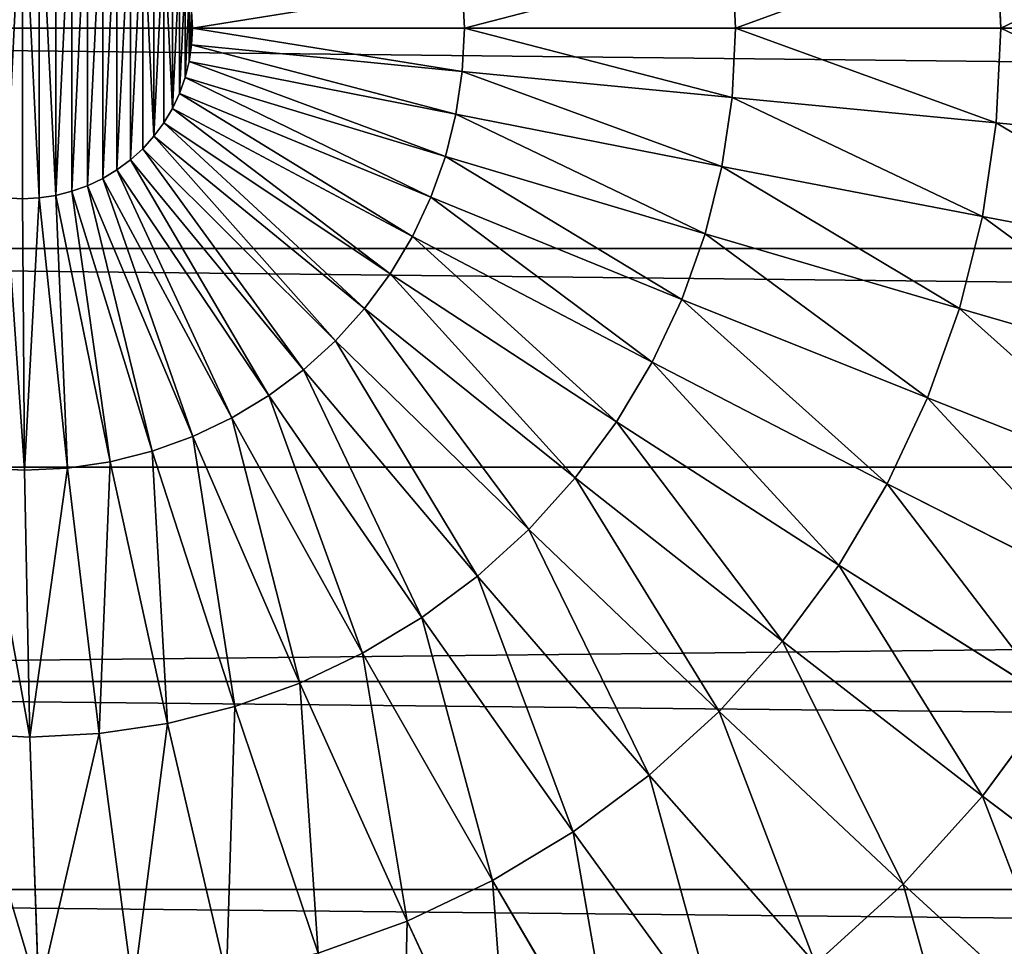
# Model space of a CAD drawing. Extents: x 34 to 1129, y -19 to 489.
# Tile 11 of 237: x 68.99 to 74.68, y 229.43 to 234.78. Entities that reach past the tile are written whole.
import ezdxf

# ---------------------------------------------------------------- set-up
doc = ezdxf.new("R2010")
doc.units = 0
doc.layers.get('0').update_dxf_attribs({"color": 13, "linetype": 'CONTINUOUS'})

# ---------------------------------------------------------------- blocks, each defined once
blk = doc.blocks.new('GROUP_6')
for p, q in [((18.5564, 13.5473, 0.9134), (18.5833, 13, 0.9134)), ((17.0754, 13.4014, 0.4089), (17.0951, 13, 0.4089)), ((15.5414, 13.2503, 0.1027), (15.5537, 13, 0.1027)), ((13.9855, 13), (13.9808, 13.0966)), ((0, 13, 12), (0, 13, 1118)), ((13.9808, 12.9034), (13.9855, 13)), ((15.5537, 13, 0.1027), (13.9855, 13)), ((15.5537, 13, 0.1027), (15.5414, 12.7497, 0.1027)), ((17.0951, 13, 0.4089), (15.5537, 13, 0.1027)), ((17.0951, 13, 0.4089), (17.0754, 12.5986, 0.4089)), ((18.5833, 13, 0.9134), (17.0951, 13, 0.4089)), ((18.5833, 13, 0.9134), (18.5564, 12.4527, 0.9134)), ((19.9928, 13, 1.6077), (18.5833, 13, 0.9134)), ((13.9666, 12.8077), (13.9808, 12.9034)), ((15.5414, 12.7497, 0.1027), (13.9808, 12.9034)), ((13.9431, 12.7139), (13.9666, 12.8077)), ((15.5047, 12.5018, 0.1027), (13.9666, 12.8077)), ((15.5414, 12.7497, 0.1027), (15.5047, 12.5018, 0.1027)), ((17.0754, 12.5986, 0.4089), (15.5414, 12.7497, 0.1027)), ((13.9105, 12.6229), (13.9431, 12.7139)), ((15.4438, 12.2587, 0.1027), (13.9431, 12.7139)), ((13.8692, 12.5354), (13.9105, 12.6229)), ((15.3593, 12.0227, 0.1027), (13.9105, 12.6229)), ((17.0754, 12.5986, 0.4089), (17.0164, 12.2011, 0.4089)), ((18.5564, 12.4527, 0.9134), (17.0754, 12.5986, 0.4089)), ((13.8194, 12.4525), (13.8692, 12.5354)), ((15.2522, 11.7962, 0.1027), (13.8692, 12.5354)), ((13.7618, 12.3748), (13.8194, 12.4525)), ((15.1233, 11.5812, 0.1027), (13.8194, 12.4525)), ((15.5047, 12.5018, 0.1027), (15.4438, 12.2587, 0.1027)), ((17.0164, 12.2011, 0.4089), (15.5047, 12.5018, 0.1027)), ((18.5564, 12.4527, 0.9134), (18.476, 11.9108, 0.9134)), ((19.9591, 12.3146, 1.6077), (18.5564, 12.4527, 0.9134)), ((13.6969, 12.3031), (13.7618, 12.3748)), ((14.9741, 11.3799, 0.1027), (13.7618, 12.3748)), ((13.6252, 12.2382), (13.6969, 12.3031)), ((14.8058, 11.1942, 0.1027), (13.6969, 12.3031)), ((13.5475, 12.1806), (13.6252, 12.2382)), ((14.6201, 11.0259, 0.1027), (13.6252, 12.2382)), ((15.4438, 12.2587, 0.1027), (15.3593, 12.0227, 0.1027)), ((16.9188, 11.8113, 0.4089), (15.4438, 12.2587, 0.1027)), ((13.4646, 12.1308), (13.5475, 12.1806)), ((14.4188, 10.8767, 0.1027), (13.5475, 12.1806)), ((17.0164, 12.2011, 0.4089), (16.9188, 11.8113, 0.4089)), ((18.476, 11.9108, 0.9134), (17.0164, 12.2011, 0.4089)), ((13.3771, 12.0895), (13.4646, 12.1308)), ((14.2038, 10.7478, 0.1027), (13.4646, 12.1308)), ((13.1923, 12.0334), (13.2861, 12.0569)), ((13.2861, 12.0569), (13.3771, 12.0895)), ((13.7413, 10.5562, 0.1027), (13.2861, 12.0569)), ((13.9773, 10.6407, 0.1027), (13.3771, 12.0895)), ((12.9034, 12.0192), (13, 12.0145)), ((13, 12.0145), (13.0966, 12.0192)), ((13, 10.4463, 0.1027), (13, 12.0145)), ((13.0966, 12.0192), (13.1923, 12.0334)), ((13.2503, 10.4586, 0.1027), (13.0966, 12.0192)), ((13.4982, 10.4953, 0.1027), (13.1923, 12.0334)), ((15.3593, 12.0227, 0.1027), (15.2522, 11.7962, 0.1027)), ((16.7834, 11.4329, 0.4089), (15.3593, 12.0227, 0.1027)), ((18.476, 11.9108, 0.9134), (18.3429, 11.3793, 0.9134)), ((19.8584, 11.6358, 1.6077), (18.476, 11.9108, 0.9134)), ((15.2522, 11.7962, 0.1027), (15.1233, 11.5812, 0.1027)), ((16.6116, 11.0696, 0.4089), (15.2522, 11.7962, 0.1027)), ((16.9188, 11.8113, 0.4089), (16.7834, 11.4329, 0.4089)), ((18.3429, 11.3793, 0.9134), (16.9188, 11.8113, 0.4089)), ((0.0626, 11.7258, 12), (0.0626, 11.7258, 1118)), ((15.1233, 11.5812, 0.1027), (14.9741, 11.3799, 0.1027)), ((16.405, 10.7249, 0.4089), (15.1233, 11.5812, 0.1027)), ((16.7834, 11.4329, 0.4089), (16.6116, 11.0696, 0.4089)), ((18.1583, 10.8634, 0.9134), (16.7834, 11.4329, 0.4089)), ((14.9741, 11.3799, 0.1027), (14.8058, 11.1942, 0.1027)), ((16.1656, 10.4021, 0.4089), (14.9741, 11.3799, 0.1027)), ((18.3429, 11.3793, 0.9134), (18.1583, 10.8634, 0.9134)), ((19.6917, 10.9701, 1.6077), (18.3429, 11.3793, 0.9134)), ((14.8058, 11.1942, 0.1027), (14.6201, 11.0259, 0.1027)), ((15.8957, 10.1043, 0.4089), (14.8058, 11.1942, 0.1027)), ((16.6116, 11.0696, 0.4089), (16.405, 10.7249, 0.4089)), ((17.924, 10.3681, 0.9134), (16.6116, 11.0696, 0.4089)), ((14.6201, 11.0259, 0.1027), (14.4188, 10.8767, 0.1027)), ((15.5979, 9.8344, 0.4089), (14.6201, 11.0259, 0.1027)), ((14.4188, 10.8767, 0.1027), (14.2038, 10.7478, 0.1027)), ((15.2751, 9.595, 0.4089), (14.4188, 10.8767, 0.1027)), ((18.1583, 10.8634, 0.9134), (17.924, 10.3681, 0.9134)), ((19.4605, 10.324, 1.6077), (18.1583, 10.8634, 0.9134)), ((14.2038, 10.7478, 0.1027), (13.9773, 10.6407, 0.1027)), ((14.9304, 9.3884, 0.4089), (14.2038, 10.7478, 0.1027)), ((16.405, 10.7249, 0.4089), (16.1656, 10.4021, 0.4089)), ((17.6423, 9.8981, 0.9134), (16.405, 10.7249, 0.4089)), ((13.9773, 10.6407, 0.1027), (13.7413, 10.5562, 0.1027)), ((14.5671, 9.2166, 0.4089), (13.9773, 10.6407, 0.1027)), ((13.7413, 10.5562, 0.1027), (13.4982, 10.4953, 0.1027)), ((14.1887, 9.0812, 0.4089), (13.7413, 10.5562, 0.1027)), ((0.2498, 10.4638, 12), (0.2498, 10.4638, 1118)), ((13.4982, 10.4953, 0.1027), (13.2503, 10.4586, 0.1027)), ((13.7989, 8.9836, 0.4089), (13.4982, 10.4953, 0.1027)), ((13, 10.4463, 0.1027), (12.7497, 10.4586, 0.1027)), ((13.2503, 10.4586, 0.1027), (13, 10.4463, 0.1027)), ((13, 8.9049, 0.4089), (13, 10.4463, 0.1027)), ((13.4014, 8.9246, 0.4089), (13.2503, 10.4586, 0.1027)), ((16.1656, 10.4021, 0.4089), (15.8957, 10.1043, 0.4089)), ((17.3159, 9.458, 0.9134), (16.1656, 10.4021, 0.4089)), ((17.924, 10.3681, 0.9134), (17.6423, 9.8981, 0.9134)), ((19.1671, 9.7036, 1.6077), (17.924, 10.3681, 0.9134)), ((15.8957, 10.1043, 0.4089), (15.5979, 9.8344, 0.4089)), ((16.948, 9.052, 0.9134), (15.8957, 10.1043, 0.4089)), ((17.6423, 9.8981, 0.9134), (17.3159, 9.458, 0.9134)), ((18.8143, 9.115, 1.6077), (17.6423, 9.8981, 0.9134)), ((15.5979, 9.8344, 0.4089), (15.2751, 9.595, 0.4089)), ((16.542, 8.6841, 0.9134), (15.5979, 9.8344, 0.4089)), ((15.2751, 9.595, 0.4089), (14.9304, 9.3884, 0.4089)), ((16.1019, 8.3577, 0.9134), (15.2751, 9.595, 0.4089)), ((17.3159, 9.458, 0.9134), (16.948, 9.052, 0.9134)), ((18.4055, 8.5638, 1.6077), (17.3159, 9.458, 0.9134)), ((14.9304, 9.3884, 0.4089), (14.5671, 9.2166, 0.4089)), ((15.6319, 8.076, 0.9134), (14.9304, 9.3884, 0.4089)), ((0.5598, 9.2263, 12), (0.5598, 9.2263, 1118)), ((14.5671, 9.2166, 0.4089), (14.1887, 9.0812, 0.4089)), ((15.1366, 7.8417, 0.9134), (14.5671, 9.2166, 0.4089)), ((18.8143, 9.115, 1.6077), (18.4055, 8.5638, 1.6077)), ((14.1887, 9.0812, 0.4089), (13.7989, 8.9836, 0.4089)), ((14.6207, 7.6571, 0.9134), (14.1887, 9.0812, 0.4089)), ((16.948, 9.052, 0.9134), (16.542, 8.6841, 0.9134)), ((17.9446, 8.0554, 1.6077), (16.948, 9.052, 0.9134)), ((13.7989, 8.9836, 0.4089), (13.4014, 8.9246, 0.4089)), ((14.0892, 7.524, 0.9134), (13.7989, 8.9836, 0.4089)), ((13, 8.9049, 0.4089), (12.5986, 8.9246, 0.4089)), ((13.4014, 8.9246, 0.4089), (13, 8.9049, 0.4089)), ((13, 7.4167, 0.9134), (13, 8.9049, 0.4089)), ((13.5473, 7.4436, 0.9134), (13.4014, 8.9246, 0.4089)), ((16.542, 8.6841, 0.9134), (16.1019, 8.3577, 0.9134)), ((17.4362, 7.5945, 1.6077), (16.542, 8.6841, 0.9134)), ((18.4055, 8.5638, 1.6077), (17.9446, 8.0554, 1.6077)), ((19.4156, 7.7349, 2.4798), (18.4055, 8.5638, 1.6077)), ((16.1019, 8.3577, 0.9134), (15.6319, 8.076, 0.9134)), ((16.885, 7.1857, 1.6077), (16.1019, 8.3577, 0.9134)), ((15.6319, 8.076, 0.9134), (15.1366, 7.8417, 0.9134)), ((16.2964, 6.8329, 1.6077), (15.6319, 8.076, 0.9134)), ((0.9896, 8.0251, 12), (0.9896, 8.0251, 1118)), ((17.9446, 8.0554, 1.6077), (17.4362, 7.5945, 1.6077)), ((18.8686, 7.1314, 2.4798), (17.9446, 8.0554, 1.6077)), ((15.1366, 7.8417, 0.9134), (14.6207, 7.6571, 0.9134)), ((15.676, 6.5395, 1.6077), (15.1366, 7.8417, 0.9134))]:
    blk.add_line(p, q)
mesh = blk.add_polyface()
corners = [(0, 13, 1118), (0.0626, 14.2742, 12), (0, 13, 12), (0.0626, 14.2742, 1118)]
mesh.append_faces([[corners[k] for k in face] for face in [(0, 1, 2), (1, 0, 3)]], dxfattribs={"vtx0": -1})
mesh = blk.add_polyface()
corners = [(12.0192, 13.0966), (12.0192, 12.9034), (12.0145, 13), (12.0334, 13.1923), (12.0334, 12.8077), (12.0569, 13.2861), (12.0569, 12.7139), (12.0895, 13.3771), (12.0895, 12.6229), (12.1308, 13.4646), (12.1308, 12.5354), (12.1806, 12.4525), (12.1806, 13.5475), (12.2382, 13.6252), (12.2382, 12.3748), (12.3031, 13.6969), (12.3031, 12.3031), (12.3748, 13.7618), (12.3748, 12.2382), (12.4525, 13.8194), (12.4525, 12.1806), (12.5354, 13.8692), (12.5354, 12.1308), (12.6229, 12.0895), (12.6229, 13.9105), (12.7139, 12.0569), (12.7139, 13.9431), (12.8077, 13.9666), (12.8077, 12.0334), (12.9034, 13.9808), (12.9034, 12.0192), (13, 13.9855), (13, 12.0145), (13.0966, 12.0192), (13.0966, 13.9808), (13.1923, 12.0334), (13.1923, 13.9666), (13.2861, 13.9431), (13.2861, 12.0569), (13.3771, 13.9105), (13.3771, 12.0895), (13.4646, 13.8692), (13.4646, 12.1308), (13.5475, 13.8194), (13.5475, 12.1806), (13.6252, 13.7618), (13.6252, 12.2382), (13.6969, 13.6969), (13.6969, 12.3031), (13.7618, 12.3748), (13.7618, 13.6252), (13.8194, 13.5475), (13.8194, 12.4525), (13.8692, 12.5354), (13.8692, 13.4646), (13.9105, 13.3771), (13.9105, 12.6229), (13.9431, 13.2861), (13.9431, 12.7139), (13.9666, 13.1923), (13.9666, 12.8077), (13.9808, 13.0966), (13.9808, 12.9034), (13.9855, 13)]
mesh.append_faces([[corners[k] for k in face] for face in [(0, 1, 2), (62, 61, 63)]], dxfattribs={"vtx0": -1})
mesh.append_faces([[corners[k] for k in face] for face in [(1, 3, 4), (4, 5, 6), (6, 7, 8), (8, 9, 10), (10, 9, 11), (11, 13, 14), (14, 15, 16), (16, 17, 18), (18, 19, 20), (20, 21, 22), (22, 21, 23), (23, 24, 25), (25, 27, 28), (28, 29, 30), (30, 31, 32), (32, 31, 33), (33, 34, 35), (35, 37, 38), (38, 39, 40), (40, 41, 42), (42, 43, 44), (44, 45, 46), (46, 47, 48), (48, 47, 49), (49, 51, 52), (52, 51, 53), (53, 55, 56), (56, 57, 58), (58, 59, 60), (60, 61, 62)]], dxfattribs={"vtx0": -1, "vtx1": -1})
mesh.append_faces([[corners[k] for k in face] for face in [(1, 0, 3), (4, 3, 5), (6, 5, 7), (8, 7, 9), (11, 9, 12), (11, 12, 13), (14, 13, 15), (16, 15, 17), (18, 17, 19), (20, 19, 21), (23, 21, 24), (25, 24, 26), (25, 26, 27), (28, 27, 29), (30, 29, 31), (33, 31, 34), (35, 34, 36), (35, 36, 37), (38, 37, 39), (40, 39, 41), (42, 41, 43), (44, 43, 45), (46, 45, 47), (49, 47, 50), (49, 50, 51), (53, 51, 54), (53, 54, 55), (56, 55, 57), (58, 57, 59), (60, 59, 61)]], dxfattribs={"vtx0": -1, "vtx2": -1})
mesh = blk.add_polyface()
corners = [(19.9591, 13.6854, 1.6077), (18.5833, 13, 0.9134), (18.5564, 13.5473, 0.9134), (19.9928, 13, 1.6077)]
mesh.append_faces([[corners[k] for k in face] for face in [(0, 1, 2), (1, 0, 3)]], dxfattribs={"vtx0": -1})
mesh = blk.add_polyface()
corners = [(18.5564, 13.5473, 0.9134), (17.0951, 13, 0.4089), (17.0754, 13.4014, 0.4089), (18.5833, 13, 0.9134)]
mesh.append_faces([[corners[k] for k in face] for face in [(0, 1, 2), (1, 0, 3)]], dxfattribs={"vtx0": -1})
mesh = blk.add_polyface()
corners = [(17.0754, 13.4014, 0.4089), (15.5537, 13, 0.1027), (15.5414, 13.2503, 0.1027), (17.0951, 13, 0.4089)]
mesh.append_faces([[corners[k] for k in face] for face in [(0, 1, 2), (1, 0, 3)]], dxfattribs={"vtx0": -1})
mesh = blk.add_polyface()
corners = [(15.5414, 13.2503, 0.1027), (13.9855, 13), (13.9808, 13.0966), (15.5537, 13, 0.1027)]
mesh.append_faces([[corners[k] for k in face] for face in [(0, 1, 2), (1, 0, 3)]], dxfattribs={"vtx0": -1})
mesh = blk.add_polyface()
corners = [(0.0626, 11.7258, 1118), (0, 13, 12), (0.0626, 11.7258, 12), (0, 13, 1118)]
mesh.append_faces([[corners[k] for k in face] for face in [(0, 1, 2), (1, 0, 3)]], dxfattribs={"vtx0": -1})
mesh = blk.add_polyface()
corners = [(13.9855, 13), (15.5414, 12.7497, 0.1027), (13.9808, 12.9034), (15.5537, 13, 0.1027)]
mesh.append_faces([[corners[k] for k in face] for face in [(0, 1, 2), (1, 0, 3)]], dxfattribs={"vtx0": -1})
mesh = blk.add_polyface()
corners = [(15.5537, 13, 0.1027), (17.0754, 12.5986, 0.4089), (15.5414, 12.7497, 0.1027), (17.0951, 13, 0.4089)]
mesh.append_faces([[corners[k] for k in face] for face in [(0, 1, 2), (1, 0, 3)]], dxfattribs={"vtx0": -1})
mesh = blk.add_polyface()
corners = [(17.0951, 13, 0.4089), (18.5564, 12.4527, 0.9134), (17.0754, 12.5986, 0.4089), (18.5833, 13, 0.9134)]
mesh.append_faces([[corners[k] for k in face] for face in [(0, 1, 2), (1, 0, 3)]], dxfattribs={"vtx0": -1})
mesh = blk.add_polyface()
corners = [(18.5833, 13, 0.9134), (19.9591, 12.3146, 1.6077), (18.5564, 12.4527, 0.9134), (19.9928, 13, 1.6077)]
mesh.append_faces([[corners[k] for k in face] for face in [(0, 1, 2), (1, 0, 3)]], dxfattribs={"vtx0": -1})
mesh = blk.add_polyface()
corners = [(13.9808, 12.9034), (15.5047, 12.5018, 0.1027), (13.9666, 12.8077), (15.5414, 12.7497, 0.1027)]
mesh.append_faces([[corners[k] for k in face] for face in [(0, 1, 2), (1, 0, 3)]], dxfattribs={"vtx0": -1})
mesh = blk.add_polyface()
corners = [(13.9666, 12.8077), (15.4438, 12.2587, 0.1027), (13.9431, 12.7139), (15.5047, 12.5018, 0.1027)]
mesh.append_faces([[corners[k] for k in face] for face in [(0, 1, 2), (1, 0, 3)]], dxfattribs={"vtx0": -1})
mesh = blk.add_polyface()
corners = [(15.5414, 12.7497, 0.1027), (17.0164, 12.2011, 0.4089), (15.5047, 12.5018, 0.1027), (17.0754, 12.5986, 0.4089)]
mesh.append_faces([[corners[k] for k in face] for face in [(0, 1, 2), (1, 0, 3)]], dxfattribs={"vtx0": -1})
mesh = blk.add_polyface()
corners = [(13.9431, 12.7139), (15.3593, 12.0227, 0.1027), (13.9105, 12.6229), (15.4438, 12.2587, 0.1027)]
mesh.append_faces([[corners[k] for k in face] for face in [(0, 1, 2), (1, 0, 3)]], dxfattribs={"vtx0": -1})
mesh = blk.add_polyface()
corners = [(13.9105, 12.6229), (15.2522, 11.7962, 0.1027), (13.8692, 12.5354), (15.3593, 12.0227, 0.1027)]
mesh.append_faces([[corners[k] for k in face] for face in [(0, 1, 2), (1, 0, 3)]], dxfattribs={"vtx0": -1})
mesh = blk.add_polyface()
corners = [(17.0754, 12.5986, 0.4089), (18.476, 11.9108, 0.9134), (17.0164, 12.2011, 0.4089), (18.5564, 12.4527, 0.9134)]
mesh.append_faces([[corners[k] for k in face] for face in [(0, 1, 2), (1, 0, 3)]], dxfattribs={"vtx0": -1})
mesh = blk.add_polyface()
corners = [(13.8692, 12.5354), (15.1233, 11.5812, 0.1027), (13.8194, 12.4525), (15.2522, 11.7962, 0.1027)]
mesh.append_faces([[corners[k] for k in face] for face in [(0, 1, 2), (1, 0, 3)]], dxfattribs={"vtx0": -1})
mesh = blk.add_polyface()
corners = [(13.8194, 12.4525), (14.9741, 11.3799, 0.1027), (13.7618, 12.3748), (15.1233, 11.5812, 0.1027)]
mesh.append_faces([[corners[k] for k in face] for face in [(0, 1, 2), (1, 0, 3)]], dxfattribs={"vtx0": -1})
mesh = blk.add_polyface()
corners = [(15.5047, 12.5018, 0.1027), (16.9188, 11.8113, 0.4089), (15.4438, 12.2587, 0.1027), (17.0164, 12.2011, 0.4089)]
mesh.append_faces([[corners[k] for k in face] for face in [(0, 1, 2), (1, 0, 3)]], dxfattribs={"vtx0": -1})
mesh = blk.add_polyface()
corners = [(18.5564, 12.4527, 0.9134), (19.8584, 11.6358, 1.6077), (18.476, 11.9108, 0.9134), (19.9591, 12.3146, 1.6077)]
mesh.append_faces([[corners[k] for k in face] for face in [(0, 1, 2), (1, 0, 3)]], dxfattribs={"vtx0": -1})
mesh = blk.add_polyface()
corners = [(13.7618, 12.3748), (14.8058, 11.1942, 0.1027), (13.6969, 12.3031), (14.9741, 11.3799, 0.1027)]
mesh.append_faces([[corners[k] for k in face] for face in [(0, 1, 2), (1, 0, 3)]], dxfattribs={"vtx0": -1})
mesh = blk.add_polyface()
corners = [(13.6969, 12.3031), (14.6201, 11.0259, 0.1027), (13.6252, 12.2382), (14.8058, 11.1942, 0.1027)]
mesh.append_faces([[corners[k] for k in face] for face in [(0, 1, 2), (1, 0, 3)]], dxfattribs={"vtx0": -1})
mesh = blk.add_polyface()
corners = [(13.6252, 12.2382), (14.4188, 10.8767, 0.1027), (13.5475, 12.1806), (14.6201, 11.0259, 0.1027)]
mesh.append_faces([[corners[k] for k in face] for face in [(0, 1, 2), (1, 0, 3)]], dxfattribs={"vtx0": -1})
mesh = blk.add_polyface()
corners = [(15.4438, 12.2587, 0.1027), (16.7834, 11.4329, 0.4089), (15.3593, 12.0227, 0.1027), (16.9188, 11.8113, 0.4089)]
mesh.append_faces([[corners[k] for k in face] for face in [(0, 1, 2), (1, 0, 3)]], dxfattribs={"vtx0": -1})
mesh = blk.add_polyface()
corners = [(13.5475, 12.1806), (14.2038, 10.7478, 0.1027), (13.4646, 12.1308), (14.4188, 10.8767, 0.1027)]
mesh.append_faces([[corners[k] for k in face] for face in [(0, 1, 2), (1, 0, 3)]], dxfattribs={"vtx0": -1})
mesh = blk.add_polyface()
corners = [(17.0164, 12.2011, 0.4089), (18.3429, 11.3793, 0.9134), (16.9188, 11.8113, 0.4089), (18.476, 11.9108, 0.9134)]
mesh.append_faces([[corners[k] for k in face] for face in [(0, 1, 2), (1, 0, 3)]], dxfattribs={"vtx0": -1})
mesh = blk.add_polyface()
corners = [(13.4646, 12.1308), (13.9773, 10.6407, 0.1027), (13.3771, 12.0895), (14.2038, 10.7478, 0.1027)]
mesh.append_faces([[corners[k] for k in face] for face in [(0, 1, 2), (1, 0, 3)]], dxfattribs={"vtx0": -1})
mesh = blk.add_polyface()
corners = [(13.2861, 12.0569), (13.4982, 10.4953, 0.1027), (13.1923, 12.0334), (13.7413, 10.5562, 0.1027)]
mesh.append_faces([[corners[k] for k in face] for face in [(0, 1, 2), (1, 0, 3)]], dxfattribs={"vtx0": -1})
mesh = blk.add_polyface()
corners = [(13.3771, 12.0895), (13.7413, 10.5562, 0.1027), (13.2861, 12.0569), (13.9773, 10.6407, 0.1027)]
mesh.append_faces([[corners[k] for k in face] for face in [(0, 1, 2), (1, 0, 3)]], dxfattribs={"vtx0": -1})
mesh = blk.add_polyface()
corners = [(12.9034, 12.0192), (13, 10.4463, 0.1027), (12.7497, 10.4586, 0.1027), (13, 12.0145)]
mesh.append_faces([[corners[k] for k in face] for face in [(0, 1, 2), (1, 0, 3)]], dxfattribs={"vtx0": -1})
mesh = blk.add_polyface()
corners = [(13.0966, 12.0192), (13, 10.4463, 0.1027), (13, 12.0145), (13.2503, 10.4586, 0.1027)]
mesh.append_faces([[corners[k] for k in face] for face in [(0, 1, 2), (1, 0, 3)]], dxfattribs={"vtx0": -1})
mesh = blk.add_polyface()
corners = [(13.1923, 12.0334), (13.2503, 10.4586, 0.1027), (13.0966, 12.0192), (13.4982, 10.4953, 0.1027)]
mesh.append_faces([[corners[k] for k in face] for face in [(0, 1, 2), (1, 0, 3)]], dxfattribs={"vtx0": -1})
mesh = blk.add_polyface()
corners = [(15.3593, 12.0227, 0.1027), (16.6116, 11.0696, 0.4089), (15.2522, 11.7962, 0.1027), (16.7834, 11.4329, 0.4089)]
mesh.append_faces([[corners[k] for k in face] for face in [(0, 1, 2), (1, 0, 3)]], dxfattribs={"vtx0": -1})
mesh = blk.add_polyface()
corners = [(18.476, 11.9108, 0.9134), (19.6917, 10.9701, 1.6077), (18.3429, 11.3793, 0.9134), (19.8584, 11.6358, 1.6077)]
mesh.append_faces([[corners[k] for k in face] for face in [(0, 1, 2), (1, 0, 3)]], dxfattribs={"vtx0": -1})
mesh = blk.add_polyface()
corners = [(15.2522, 11.7962, 0.1027), (16.405, 10.7249, 0.4089), (15.1233, 11.5812, 0.1027), (16.6116, 11.0696, 0.4089)]
mesh.append_faces([[corners[k] for k in face] for face in [(0, 1, 2), (1, 0, 3)]], dxfattribs={"vtx0": -1})
mesh = blk.add_polyface()
corners = [(16.9188, 11.8113, 0.4089), (18.1583, 10.8634, 0.9134), (16.7834, 11.4329, 0.4089), (18.3429, 11.3793, 0.9134)]
mesh.append_faces([[corners[k] for k in face] for face in [(0, 1, 2), (1, 0, 3)]], dxfattribs={"vtx0": -1})
mesh = blk.add_polyface()
corners = [(0.2498, 10.4638, 1118), (0.0626, 11.7258, 12), (0.2498, 10.4638, 12), (0.0626, 11.7258, 1118)]
mesh.append_faces([[corners[k] for k in face] for face in [(0, 1, 2), (1, 0, 3)]], dxfattribs={"vtx0": -1})
mesh = blk.add_polyface()
corners = [(15.1233, 11.5812, 0.1027), (16.1656, 10.4021, 0.4089), (14.9741, 11.3799, 0.1027), (16.405, 10.7249, 0.4089)]
mesh.append_faces([[corners[k] for k in face] for face in [(0, 1, 2), (1, 0, 3)]], dxfattribs={"vtx0": -1})
mesh = blk.add_polyface()
corners = [(16.7834, 11.4329, 0.4089), (17.924, 10.3681, 0.9134), (16.6116, 11.0696, 0.4089), (18.1583, 10.8634, 0.9134)]
mesh.append_faces([[corners[k] for k in face] for face in [(0, 1, 2), (1, 0, 3)]], dxfattribs={"vtx0": -1})
mesh = blk.add_polyface()
corners = [(14.9741, 11.3799, 0.1027), (15.8957, 10.1043, 0.4089), (14.8058, 11.1942, 0.1027), (16.1656, 10.4021, 0.4089)]
mesh.append_faces([[corners[k] for k in face] for face in [(0, 1, 2), (1, 0, 3)]], dxfattribs={"vtx0": -1})
mesh = blk.add_polyface()
corners = [(18.3429, 11.3793, 0.9134), (19.4605, 10.324, 1.6077), (18.1583, 10.8634, 0.9134), (19.6917, 10.9701, 1.6077)]
mesh.append_faces([[corners[k] for k in face] for face in [(0, 1, 2), (1, 0, 3)]], dxfattribs={"vtx0": -1})
mesh = blk.add_polyface()
corners = [(14.8058, 11.1942, 0.1027), (15.5979, 9.8344, 0.4089), (14.6201, 11.0259, 0.1027), (15.8957, 10.1043, 0.4089)]
mesh.append_faces([[corners[k] for k in face] for face in [(0, 1, 2), (1, 0, 3)]], dxfattribs={"vtx0": -1})
mesh = blk.add_polyface()
corners = [(16.6116, 11.0696, 0.4089), (17.6423, 9.8981, 0.9134), (16.405, 10.7249, 0.4089), (17.924, 10.3681, 0.9134)]
mesh.append_faces([[corners[k] for k in face] for face in [(0, 1, 2), (1, 0, 3)]], dxfattribs={"vtx0": -1})
mesh = blk.add_polyface()
corners = [(14.6201, 11.0259, 0.1027), (15.2751, 9.595, 0.4089), (14.4188, 10.8767, 0.1027), (15.5979, 9.8344, 0.4089)]
mesh.append_faces([[corners[k] for k in face] for face in [(0, 1, 2), (1, 0, 3)]], dxfattribs={"vtx0": -1})
mesh = blk.add_polyface()
corners = [(14.4188, 10.8767, 0.1027), (14.9304, 9.3884, 0.4089), (14.2038, 10.7478, 0.1027), (15.2751, 9.595, 0.4089)]
mesh.append_faces([[corners[k] for k in face] for face in [(0, 1, 2), (1, 0, 3)]], dxfattribs={"vtx0": -1})
mesh = blk.add_polyface()
corners = [(18.1583, 10.8634, 0.9134), (19.1671, 9.7036, 1.6077), (17.924, 10.3681, 0.9134), (19.4605, 10.324, 1.6077)]
mesh.append_faces([[corners[k] for k in face] for face in [(0, 1, 2), (1, 0, 3)]], dxfattribs={"vtx0": -1})
mesh = blk.add_polyface()
corners = [(14.2038, 10.7478, 0.1027), (14.5671, 9.2166, 0.4089), (13.9773, 10.6407, 0.1027), (14.9304, 9.3884, 0.4089)]
mesh.append_faces([[corners[k] for k in face] for face in [(0, 1, 2), (1, 0, 3)]], dxfattribs={"vtx0": -1})
mesh = blk.add_polyface()
corners = [(16.405, 10.7249, 0.4089), (17.3159, 9.458, 0.9134), (16.1656, 10.4021, 0.4089), (17.6423, 9.8981, 0.9134)]
mesh.append_faces([[corners[k] for k in face] for face in [(0, 1, 2), (1, 0, 3)]], dxfattribs={"vtx0": -1})
mesh = blk.add_polyface()
corners = [(13.9773, 10.6407, 0.1027), (14.1887, 9.0812, 0.4089), (13.7413, 10.5562, 0.1027), (14.5671, 9.2166, 0.4089)]
mesh.append_faces([[corners[k] for k in face] for face in [(0, 1, 2), (1, 0, 3)]], dxfattribs={"vtx0": -1})
mesh = blk.add_polyface()
corners = [(13.7413, 10.5562, 0.1027), (13.7989, 8.9836, 0.4089), (13.4982, 10.4953, 0.1027), (14.1887, 9.0812, 0.4089)]
mesh.append_faces([[corners[k] for k in face] for face in [(0, 1, 2), (1, 0, 3)]], dxfattribs={"vtx0": -1})
mesh = blk.add_polyface()
corners = [(0.2498, 10.4638, 1118), (0.5598, 9.2263, 12), (0.5598, 9.2263, 1118), (0.2498, 10.4638, 12)]
mesh.append_faces([[corners[k] for k in face] for face in [(0, 1, 2), (1, 0, 3)]], dxfattribs={"vtx0": -1})
mesh = blk.add_polyface()
corners = [(13.4982, 10.4953, 0.1027), (13.4014, 8.9246, 0.4089), (13.2503, 10.4586, 0.1027), (13.7989, 8.9836, 0.4089)]
mesh.append_faces([[corners[k] for k in face] for face in [(0, 1, 2), (1, 0, 3)]], dxfattribs={"vtx0": -1})
mesh = blk.add_polyface()
corners = [(12.7497, 10.4586, 0.1027), (13, 8.9049, 0.4089), (12.5986, 8.9246, 0.4089), (13, 10.4463, 0.1027)]
mesh.append_faces([[corners[k] for k in face] for face in [(0, 1, 2), (1, 0, 3)]], dxfattribs={"vtx0": -1})
mesh = blk.add_polyface()
corners = [(13.2503, 10.4586, 0.1027), (13, 8.9049, 0.4089), (13, 10.4463, 0.1027), (13.4014, 8.9246, 0.4089)]
mesh.append_faces([[corners[k] for k in face] for face in [(0, 1, 2), (1, 0, 3)]], dxfattribs={"vtx0": -1})
mesh = blk.add_polyface()
corners = [(16.1656, 10.4021, 0.4089), (16.948, 9.052, 0.9134), (15.8957, 10.1043, 0.4089), (17.3159, 9.458, 0.9134)]
mesh.append_faces([[corners[k] for k in face] for face in [(0, 1, 2), (1, 0, 3)]], dxfattribs={"vtx0": -1})
mesh = blk.add_polyface()
corners = [(17.924, 10.3681, 0.9134), (18.8143, 9.115, 1.6077), (17.6423, 9.8981, 0.9134), (19.1671, 9.7036, 1.6077)]
mesh.append_faces([[corners[k] for k in face] for face in [(0, 1, 2), (1, 0, 3)]], dxfattribs={"vtx0": -1})
mesh = blk.add_polyface()
corners = [(15.8957, 10.1043, 0.4089), (16.542, 8.6841, 0.9134), (15.5979, 9.8344, 0.4089), (16.948, 9.052, 0.9134)]
mesh.append_faces([[corners[k] for k in face] for face in [(0, 1, 2), (1, 0, 3)]], dxfattribs={"vtx0": -1})
mesh = blk.add_polyface()
corners = [(17.6423, 9.8981, 0.9134), (18.4055, 8.5638, 1.6077), (17.3159, 9.458, 0.9134), (18.8143, 9.115, 1.6077)]
mesh.append_faces([[corners[k] for k in face] for face in [(0, 1, 2), (1, 0, 3)]], dxfattribs={"vtx0": -1})
mesh = blk.add_polyface()
corners = [(15.5979, 9.8344, 0.4089), (16.1019, 8.3577, 0.9134), (15.2751, 9.595, 0.4089), (16.542, 8.6841, 0.9134)]
mesh.append_faces([[corners[k] for k in face] for face in [(0, 1, 2), (1, 0, 3)]], dxfattribs={"vtx0": -1})
mesh = blk.add_polyface()
corners = [(15.2751, 9.595, 0.4089), (15.6319, 8.076, 0.9134), (14.9304, 9.3884, 0.4089), (16.1019, 8.3577, 0.9134)]
mesh.append_faces([[corners[k] for k in face] for face in [(0, 1, 2), (1, 0, 3)]], dxfattribs={"vtx0": -1})
mesh = blk.add_polyface()
corners = [(17.3159, 9.458, 0.9134), (17.9446, 8.0554, 1.6077), (16.948, 9.052, 0.9134), (18.4055, 8.5638, 1.6077)]
mesh.append_faces([[corners[k] for k in face] for face in [(0, 1, 2), (1, 0, 3)]], dxfattribs={"vtx0": -1})
mesh = blk.add_polyface()
corners = [(14.9304, 9.3884, 0.4089), (15.1366, 7.8417, 0.9134), (14.5671, 9.2166, 0.4089), (15.6319, 8.076, 0.9134)]
mesh.append_faces([[corners[k] for k in face] for face in [(0, 1, 2), (1, 0, 3)]], dxfattribs={"vtx0": -1})
mesh = blk.add_polyface()
corners = [(0.9896, 8.0251, 1118), (0.5598, 9.2263, 12), (0.9896, 8.0251, 12), (0.5598, 9.2263, 1118)]
mesh.append_faces([[corners[k] for k in face] for face in [(0, 1, 2), (1, 0, 3)]], dxfattribs={"vtx0": -1})
mesh = blk.add_polyface()
corners = [(14.5671, 9.2166, 0.4089), (14.6207, 7.6571, 0.9134), (14.1887, 9.0812, 0.4089), (15.1366, 7.8417, 0.9134)]
mesh.append_faces([[corners[k] for k in face] for face in [(0, 1, 2), (1, 0, 3)]], dxfattribs={"vtx0": -1})
mesh = blk.add_polyface()
corners = [(18.8143, 9.115, 1.6077), (19.4156, 7.7349, 2.4798), (18.4055, 8.5638, 1.6077), (19.9008, 8.3891, 2.4798)]
mesh.append_faces([[corners[k] for k in face] for face in [(0, 1, 2), (1, 0, 3)]], dxfattribs={"vtx0": -1})
mesh = blk.add_polyface()
corners = [(14.1887, 9.0812, 0.4089), (14.0892, 7.524, 0.9134), (13.7989, 8.9836, 0.4089), (14.6207, 7.6571, 0.9134)]
mesh.append_faces([[corners[k] for k in face] for face in [(0, 1, 2), (1, 0, 3)]], dxfattribs={"vtx0": -1})
mesh = blk.add_polyface()
corners = [(16.948, 9.052, 0.9134), (17.4362, 7.5945, 1.6077), (16.542, 8.6841, 0.9134), (17.9446, 8.0554, 1.6077)]
mesh.append_faces([[corners[k] for k in face] for face in [(0, 1, 2), (1, 0, 3)]], dxfattribs={"vtx0": -1})
mesh = blk.add_polyface()
corners = [(13.7989, 8.9836, 0.4089), (13.5473, 7.4436, 0.9134), (13.4014, 8.9246, 0.4089), (14.0892, 7.524, 0.9134)]
mesh.append_faces([[corners[k] for k in face] for face in [(0, 1, 2), (1, 0, 3)]], dxfattribs={"vtx0": -1})
mesh = blk.add_polyface()
corners = [(12.5986, 8.9246, 0.4089), (13, 7.4167, 0.9134), (12.4527, 7.4436, 0.9134), (13, 8.9049, 0.4089)]
mesh.append_faces([[corners[k] for k in face] for face in [(0, 1, 2), (1, 0, 3)]], dxfattribs={"vtx0": -1})
mesh = blk.add_polyface()
corners = [(13.4014, 8.9246, 0.4089), (13, 7.4167, 0.9134), (13, 8.9049, 0.4089), (13.5473, 7.4436, 0.9134)]
mesh.append_faces([[corners[k] for k in face] for face in [(0, 1, 2), (1, 0, 3)]], dxfattribs={"vtx0": -1})
mesh = blk.add_polyface()
corners = [(16.542, 8.6841, 0.9134), (16.885, 7.1857, 1.6077), (16.1019, 8.3577, 0.9134), (17.4362, 7.5945, 1.6077)]
mesh.append_faces([[corners[k] for k in face] for face in [(0, 1, 2), (1, 0, 3)]], dxfattribs={"vtx0": -1})
mesh = blk.add_polyface()
corners = [(18.4055, 8.5638, 1.6077), (18.8686, 7.1314, 2.4798), (17.9446, 8.0554, 1.6077), (19.4156, 7.7349, 2.4798)]
mesh.append_faces([[corners[k] for k in face] for face in [(0, 1, 2), (1, 0, 3)]], dxfattribs={"vtx0": -1})
mesh = blk.add_polyface()
corners = [(16.1019, 8.3577, 0.9134), (16.2964, 6.8329, 1.6077), (15.6319, 8.076, 0.9134), (16.885, 7.1857, 1.6077)]
mesh.append_faces([[corners[k] for k in face] for face in [(0, 1, 2), (1, 0, 3)]], dxfattribs={"vtx0": -1})
mesh = blk.add_polyface()
corners = [(15.6319, 8.076, 0.9134), (15.676, 6.5395, 1.6077), (15.1366, 7.8417, 0.9134), (16.2964, 6.8329, 1.6077)]
mesh.append_faces([[corners[k] for k in face] for face in [(0, 1, 2), (1, 0, 3)]], dxfattribs={"vtx0": -1})
mesh = blk.add_polyface()
corners = [(1.535, 6.8718, 1118), (0.9896, 8.0251, 12), (1.535, 6.8718, 12), (0.9896, 8.0251, 1118)]
mesh.append_faces([[corners[k] for k in face] for face in [(0, 1, 2), (1, 0, 3)]], dxfattribs={"vtx0": -1})
mesh = blk.add_polyface()
corners = [(17.9446, 8.0554, 1.6077), (18.2651, 6.5844, 2.4798), (17.4362, 7.5945, 1.6077), (18.8686, 7.1314, 2.4798)]
mesh.append_faces([[corners[k] for k in face] for face in [(0, 1, 2), (1, 0, 3)]], dxfattribs={"vtx0": -1})
mesh = blk.add_polyface()
corners = [(15.1366, 7.8417, 0.9134), (15.0299, 6.3083, 1.6077), (14.6207, 7.6571, 0.9134), (15.676, 6.5395, 1.6077)]
mesh.append_faces([[corners[k] for k in face] for face in [(0, 1, 2), (1, 0, 3)]], dxfattribs={"vtx0": -1})
blk = doc.blocks.new('COMPONENT_1')
blk.add_blockref('GROUP_6', (0, 0))
blk = doc.blocks.new('GROUP_14')
for centre in [(249.9691, 249.9691, 5), (249.9691, 249.9691)]:
    blk.add_circle(centre, 250)
blk = doc.blocks.new('GROUP_17')
for p in [(0, 0), (0, 0, 325)]:
    blk.add_blockref('GROUP_14', p)
blk = doc.blocks.new('GROUP_24')
blk.add_blockref('GROUP_17', (0, 0))
blk = doc.blocks.new('GROUP_21')
blk.add_blockref('GROUP_24', (0, 0, 1384.5828))
at = {"extrusion": (0.102793, -4.14614e-18, 0.994703), "rotation": 270}
blk.add_blockref('COMPONENT_1', (235.5297, -18.1604, 3.3814), dxfattribs=at)

msp = doc.modelspace()

# ---------------------------------------------------------------- block references
msp.add_blockref('GROUP_21', (37.6656, -13.7981, -11.8361))

doc.saveas('drawing.dxf')
